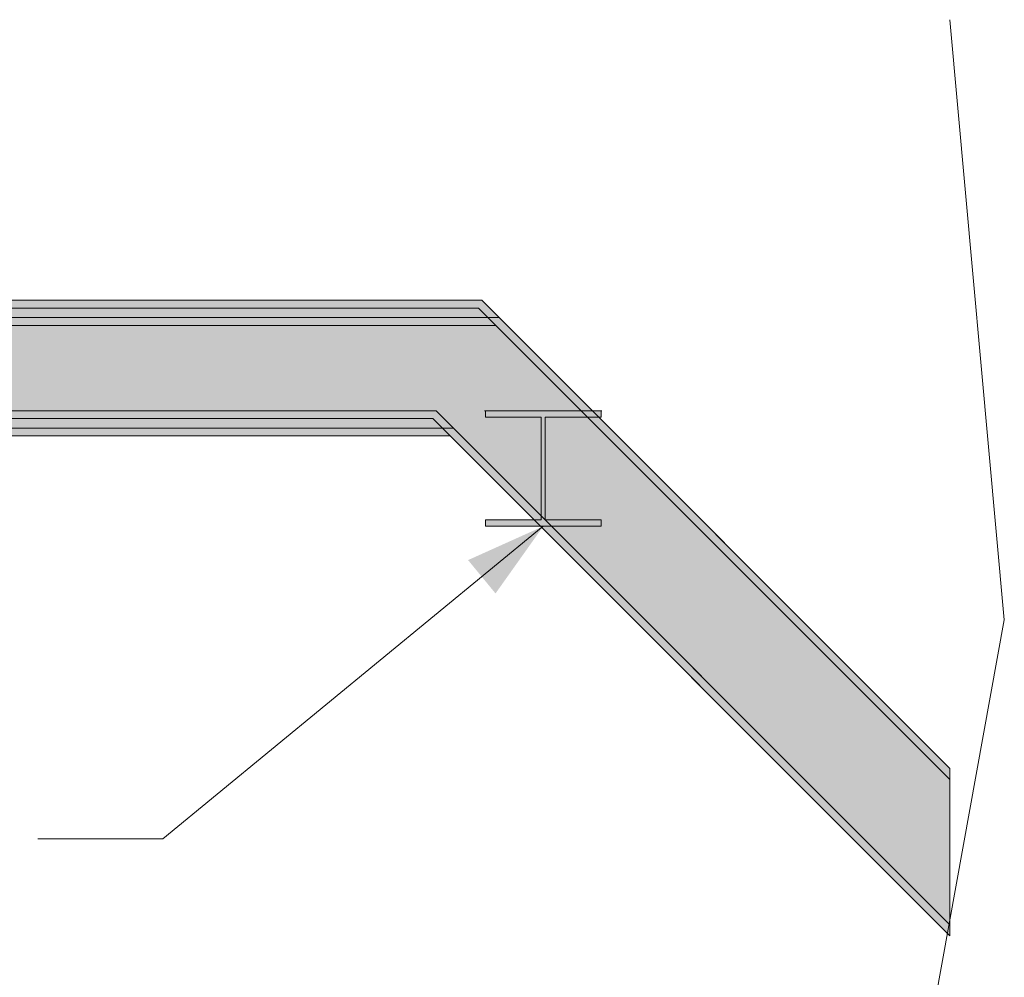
# Model space of a CAD drawing. Header units: millimetres. Extents: x 17 to 413, y 4 to 292.
# Tile 67 of 69: x 207 to 224, y 248 to 265. Entities that reach past the tile are written whole.
import ezdxf

# ---------------------------------------------------------------- set-up
doc = ezdxf.new("R2010")
doc.units = ezdxf.units.MM
for name, color, linetype in [('FILL-INK', 7, 'Continuous'), ('FILL-STEEL', 7, 'Continuous'), ('FILL-WHITE', 7, 'Continuous'), ('LINE-CORE', 7, 'Continuous'), ('LINE-INK', 7, 'Continuous')]:
    doc.layers.add(name, color=color, linetype=linetype)

msp = doc.modelspace()

# ---------------------------------------------------------------- hatches: boundary and pattern name
at = {"layer": 'FILL-INK', "true_color": 0x1a1a1f}
h = msp.add_hatch(color=256, dxfattribs=at)
h.dxf.hatch_style = 1
h.paths.add_polyline_path([(215.77, 255.643), (214.93, 254.461), (214.447, 255.048)])
at = {"layer": 'FILL-STEEL', "true_color": 0x0d2973}
h = msp.add_hatch(color=256, dxfattribs=at)
h.dxf.hatch_style = 1
h.paths.add_polyline_path([(214.752, 255.643), (214.752, 255.665), (214.752, 255.757), (215.55, 255.757), (215.736, 255.757), (215.736, 256.098), (215.736, 257.562), (214.938, 257.562), (214.752, 257.562), (214.752, 257.584), (214.752, 257.676), (216.404, 257.676), (216.789, 257.676), (216.789, 257.654), (216.789, 257.562), (215.991, 257.562), (215.805, 257.562), (215.805, 257.221), (215.805, 255.757), (216.603, 255.757), (216.789, 255.757), (216.789, 255.735), (216.789, 255.643), (215.137, 255.643)])
at = {"layer": 'FILL-WHITE', "true_color": 0xffffff}
h = msp.add_hatch(color=256, dxfattribs=at)
h.dxf.hatch_style = 1
h.paths.add_polyline_path([(187.13, 259.62), (214.689, 259.62), (214.689, 259.62), (222.926, 251.383), (222.926, 251.187), (214.632, 259.482), (187.13, 259.482), (187.13, 259.482)])
h = msp.add_hatch(color=256, dxfattribs=at)
h.dxf.hatch_style = 1
h.paths.add_polyline_path([(214.689, 259.62), (222.926, 251.383), (222.926, 251.187), (214.632, 259.482), (187.13, 259.482), (187.13, 259.62)])
h = msp.add_hatch(color=256, dxfattribs=at)
h.dxf.hatch_style = 1
h.paths.add_polyline_path([(187.13, 259.482), (214.632, 259.482), (214.632, 259.482), (214.632, 259.482), (214.632, 259.482), (214.632, 259.482), (214.632, 259.482), (222.926, 251.187), (222.926, 248.634), (213.884, 257.676), (187.13, 257.676)])
h = msp.add_hatch(color=256, dxfattribs=at)
h.dxf.hatch_style = 1
h.paths.add_polyline_path([(187.13, 259.482), (214.632, 259.482), (214.632, 259.482), (214.632, 259.482), (222.926, 251.187), (222.926, 248.634), (213.884, 257.676), (187.13, 257.676), (187.13, 259.482)])
h = msp.add_hatch(color=256, dxfattribs=at)
h.dxf.hatch_style = 1
h.paths.add_polyline_path([(189.51, 259.62), (214.689, 259.62), (214.689, 259.62), (222.926, 251.383), (222.926, 251.187), (214.632, 259.482), (189.51, 259.482)])
h = msp.add_hatch(color=256, dxfattribs=at)
h.dxf.hatch_style = 1
h.paths.add_polyline_path([(214.689, 259.62), (222.926, 251.383), (222.926, 251.187), (214.632, 259.482), (189.51, 259.482), (189.51, 259.62), (189.51, 259.62)])
h = msp.add_hatch(color=256, dxfattribs=at)
h.dxf.hatch_style = 1
h.paths.add_polyline_path([(189.51, 259.482), (214.632, 259.482), (214.632, 259.482), (222.926, 251.187), (222.926, 248.634), (213.884, 257.676), (189.51, 257.676)])
h = msp.add_hatch(color=256, dxfattribs=at)
h.dxf.hatch_style = 1
h.paths.add_polyline_path([(189.51, 259.482), (214.632, 259.482), (214.632, 259.482), (214.632, 259.482), (222.926, 251.187), (222.926, 248.634), (213.884, 257.676), (189.51, 257.676), (189.51, 259.482)])
h = msp.add_hatch(color=256, dxfattribs=at)
h.dxf.hatch_style = 1
h.paths.add_polyline_path([(189.51, 259.316), (214.993, 259.316), (214.993, 259.316), (222.926, 251.383), (222.926, 251.187), (214.936, 259.178), (189.51, 259.178), (189.51, 259.178)])
h = msp.add_hatch(color=256, dxfattribs=at)
h.dxf.hatch_style = 1
h.paths.add_polyline_path([(214.993, 259.316), (222.926, 251.383), (222.926, 251.187), (214.936, 259.178), (189.51, 259.178), (189.51, 259.316)])
h = msp.add_hatch(color=256, dxfattribs=at)
h.dxf.hatch_style = 1
h.paths.add_polyline_path([(189.51, 259.178), (214.936, 259.178), (214.936, 259.178), (214.936, 259.178), (214.936, 259.178), (214.936, 259.178), (222.926, 251.187), (222.926, 248.634), (214.188, 257.372), (189.51, 257.372), (189.51, 257.372)])
h = msp.add_hatch(color=256, dxfattribs=at)
h.dxf.hatch_style = 1
h.paths.add_polyline_path([(189.51, 259.178), (214.936, 259.178), (214.936, 259.178), (214.936, 259.178), (222.926, 251.187), (222.926, 248.634), (214.188, 257.372), (189.51, 257.372), (189.51, 259.178)])
h = msp.add_hatch(color=256, dxfattribs=at)
h.dxf.hatch_style = 1
h.paths.add_polyline_path([(187.13, 257.676), (213.884, 257.676), (222.926, 248.634), (222.926, 248.438), (213.826, 257.538), (187.13, 257.538)])
h = msp.add_hatch(color=256, dxfattribs=at)
h.dxf.hatch_style = 1
h.paths.add_polyline_path([(213.884, 257.676), (213.884, 257.676), (213.884, 257.676), (222.926, 248.634), (222.926, 248.438), (213.826, 257.538), (187.13, 257.538), (187.13, 257.676)])
h = msp.add_hatch(color=256, dxfattribs=at)
h.dxf.hatch_style = 1
h.paths.add_polyline_path([(189.51, 257.676), (213.884, 257.676), (213.884, 257.676), (213.884, 257.676), (213.884, 257.676), (213.884, 257.676), (222.926, 248.634), (222.926, 248.438), (213.826, 257.538), (189.51, 257.538)])
h = msp.add_hatch(color=256, dxfattribs=at)
h.dxf.hatch_style = 1
h.paths.add_polyline_path([(213.884, 257.676), (213.884, 257.676), (213.884, 257.676), (222.926, 248.634), (222.926, 248.438), (213.826, 257.538), (189.51, 257.538), (189.51, 257.676)])
h = msp.add_hatch(color=256, dxfattribs=at)
h.dxf.hatch_style = 1
h.paths.add_polyline_path([(214.739, 257.677), (214.739, 257.677), (214.748, 257.676), (214.752, 257.676), (216.789, 257.676), (216.789, 257.562), (215.805, 257.562), (215.805, 255.757), (216.789, 255.757), (216.789, 255.643), (214.752, 255.643), (214.752, 255.757), (215.736, 255.757), (215.736, 257.562), (214.752, 257.562), (214.752, 257.676), (214.739, 257.677)])
h = msp.add_hatch(color=256, dxfattribs=at)
h.dxf.hatch_style = 1
h.paths.add_polyline_path([(214.739, 257.677), (214.739, 257.677), (214.748, 257.676), (214.752, 257.676), (216.789, 257.676), (216.789, 257.562), (215.805, 257.562), (215.805, 255.757), (216.789, 255.757), (216.789, 255.643), (214.752, 255.643), (214.752, 255.757), (215.736, 255.757), (215.736, 257.562), (214.752, 257.562), (214.752, 257.676), (214.739, 257.677)])
h = msp.add_hatch(color=256, dxfattribs=at)
h.dxf.hatch_style = 1
h.paths.add_polyline_path([(214.752, 255.757), (215.736, 255.757), (215.736, 257.562), (214.752, 257.562), (214.752, 257.676), (216.789, 257.676), (216.789, 257.676), (216.789, 257.562), (215.805, 257.562), (215.805, 255.757), (216.789, 255.757), (216.789, 255.643), (214.752, 255.643)])
h = msp.add_hatch(color=256, dxfattribs=at)
h.dxf.hatch_style = 1
h.paths.add_polyline_path([(214.752, 255.757), (215.736, 255.757), (215.736, 257.562), (214.752, 257.562), (214.752, 257.676), (216.789, 257.676), (216.789, 257.676), (216.789, 257.562), (215.805, 257.562), (215.805, 255.757), (216.789, 255.757), (216.789, 255.643), (214.752, 255.643)])
h = msp.add_hatch(color=256, dxfattribs=at)
h.dxf.hatch_style = 1
h.paths.add_polyline_path([(214.752, 255.757), (215.736, 255.757), (215.736, 257.562), (214.752, 257.562), (214.752, 257.676), (216.789, 257.676), (216.789, 257.676), (216.789, 257.562), (215.805, 257.562), (215.805, 255.757), (216.789, 255.757), (216.789, 255.643), (214.752, 255.643)])
h = msp.add_hatch(color=256, dxfattribs=at)
h.dxf.hatch_style = 1
h.paths.add_polyline_path([(216.802, 257.677), (216.802, 257.677), (216.802, 257.677), (216.789, 257.676)])
h = msp.add_hatch(color=256, dxfattribs=at)
h.dxf.hatch_style = 1
h.paths.add_polyline_path([(216.802, 257.677), (216.802, 257.677), (216.802, 257.677), (216.789, 257.676)])
h = msp.add_hatch(color=256, dxfattribs=at)
h.dxf.hatch_style = 1
h.paths.add_polyline_path([(216.802, 257.677), (216.802, 257.677), (216.802, 257.677), (216.789, 257.676)])
h = msp.add_hatch(color=256, dxfattribs=at)
h.dxf.hatch_style = 1
h.paths.add_polyline_path([(189.51, 257.372), (214.188, 257.372), (214.188, 257.372), (214.188, 257.372), (214.188, 257.372), (222.926, 248.634), (222.926, 248.438), (214.13, 257.234), (189.51, 257.234), (189.51, 257.234)])
h = msp.add_hatch(color=256, dxfattribs=at)
h.dxf.hatch_style = 1
h.paths.add_polyline_path([(214.188, 257.372), (214.188, 257.372), (214.188, 257.372), (222.926, 248.634), (222.926, 248.438), (214.13, 257.234), (189.51, 257.234), (189.51, 257.372)])

# ---------------------------------------------------------------- linework, layer by layer
at = {"layer": 'LINE-CORE', "lineweight": 5}
for points in [[(187.13, 259.62), (214.689, 259.62), (214.689, 259.62), (222.926, 251.383), (222.926, 251.187), (214.632, 259.482), (187.13, 259.482), (187.13, 259.482)], [(214.689, 259.62), (222.926, 251.383), (222.926, 251.187), (214.632, 259.482), (187.13, 259.482), (187.13, 259.62)], [(187.13, 259.482), (214.632, 259.482), (214.632, 259.482), (214.632, 259.482), (214.632, 259.482), (214.632, 259.482), (214.632, 259.482), (222.926, 251.187), (222.926, 248.634), (213.884, 257.676), (187.13, 257.676)], [(187.13, 259.482), (214.632, 259.482), (214.632, 259.482), (214.632, 259.482), (222.926, 251.187), (222.926, 248.634), (213.884, 257.676), (187.13, 257.676), (187.13, 259.482)], [(189.51, 259.62), (214.689, 259.62), (214.689, 259.62), (222.926, 251.383), (222.926, 251.187), (214.632, 259.482), (189.51, 259.482)], [(214.689, 259.62), (222.926, 251.383), (222.926, 251.187), (214.632, 259.482), (189.51, 259.482), (189.51, 259.62), (189.51, 259.62)], [(189.51, 259.482), (214.632, 259.482), (214.632, 259.482), (222.926, 251.187), (222.926, 248.634), (213.884, 257.676), (189.51, 257.676)], [(189.51, 259.482), (214.632, 259.482), (214.632, 259.482), (214.632, 259.482), (222.926, 251.187), (222.926, 248.634), (213.884, 257.676), (189.51, 257.676), (189.51, 259.482)], [(189.51, 259.316), (214.993, 259.316), (214.993, 259.316), (222.926, 251.383), (222.926, 251.187), (214.936, 259.178), (189.51, 259.178), (189.51, 259.178)], [(214.993, 259.316), (222.926, 251.383), (222.926, 251.187), (214.936, 259.178), (189.51, 259.178), (189.51, 259.316)], [(189.51, 259.178), (214.936, 259.178), (214.936, 259.178), (214.936, 259.178), (214.936, 259.178), (214.936, 259.178), (222.926, 251.187), (222.926, 248.634), (214.188, 257.372), (189.51, 257.372), (189.51, 257.372)], [(189.51, 259.178), (214.936, 259.178), (214.936, 259.178), (214.936, 259.178), (222.926, 251.187), (222.926, 248.634), (214.188, 257.372), (189.51, 257.372), (189.51, 259.178)], [(187.13, 257.676), (213.884, 257.676), (222.926, 248.634), (222.926, 248.438), (213.826, 257.538), (187.13, 257.538)], [(213.884, 257.676), (213.884, 257.676), (213.884, 257.676), (222.926, 248.634), (222.926, 248.438), (213.826, 257.538), (187.13, 257.538), (187.13, 257.676)], [(189.51, 257.676), (213.884, 257.676), (213.884, 257.676), (213.884, 257.676), (213.884, 257.676), (213.884, 257.676), (222.926, 248.634), (222.926, 248.438), (213.826, 257.538), (189.51, 257.538)], [(213.884, 257.676), (213.884, 257.676), (213.884, 257.676), (222.926, 248.634), (222.926, 248.438), (213.826, 257.538), (189.51, 257.538), (189.51, 257.676)], [(214.739, 257.677), (214.739, 257.677), (214.748, 257.676), (214.752, 257.676), (216.789, 257.676), (216.789, 257.562), (215.805, 257.562), (215.805, 255.757), (216.789, 255.757), (216.789, 255.643), (214.752, 255.643), (214.752, 255.757), (215.736, 255.757), (215.736, 257.562), (214.752, 257.562), (214.752, 257.676), (214.739, 257.677)], [(214.739, 257.677), (214.739, 257.677), (214.748, 257.676), (214.752, 257.676), (216.789, 257.676), (216.789, 257.562), (215.805, 257.562), (215.805, 255.757), (216.789, 255.757), (216.789, 255.643), (214.752, 255.643), (214.752, 255.757), (215.736, 255.757), (215.736, 257.562), (214.752, 257.562), (214.752, 257.676), (214.739, 257.677)], [(214.752, 255.757), (215.736, 255.757), (215.736, 257.562), (214.752, 257.562), (214.752, 257.676), (216.789, 257.676), (216.789, 257.676), (216.789, 257.562), (215.805, 257.562), (215.805, 255.757), (216.789, 255.757), (216.789, 255.643), (214.752, 255.643)], [(214.752, 255.757), (215.736, 255.757), (215.736, 257.562), (214.752, 257.562), (214.752, 257.676), (216.789, 257.676), (216.789, 257.676), (216.789, 257.562), (215.805, 257.562), (215.805, 255.757), (216.789, 255.757), (216.789, 255.643), (214.752, 255.643)], [(214.752, 255.757), (215.736, 255.757), (215.736, 257.562), (214.752, 257.562), (214.752, 257.676), (216.789, 257.676), (216.789, 257.676), (216.789, 257.562), (215.805, 257.562), (215.805, 255.757), (216.789, 255.757), (216.789, 255.643), (214.752, 255.643)], [(216.802, 257.677), (216.802, 257.677), (216.802, 257.677), (216.789, 257.676)], [(216.802, 257.677), (216.802, 257.677), (216.802, 257.677), (216.789, 257.676)], [(216.802, 257.677), (216.802, 257.677), (216.802, 257.677), (216.789, 257.676)], [(189.51, 257.372), (214.188, 257.372), (214.188, 257.372), (214.188, 257.372), (214.188, 257.372), (222.926, 248.634), (222.926, 248.438), (214.13, 257.234), (189.51, 257.234), (189.51, 257.234)], [(214.188, 257.372), (214.188, 257.372), (214.188, 257.372), (222.926, 248.634), (222.926, 248.438), (214.13, 257.234), (189.51, 257.234), (189.51, 257.372)]]:
    msp.add_lwpolyline(points, close=True, dxfattribs=at)
at = {"layer": 'LINE-INK', "lineweight": 5}
for p, q in [((223.886, 253.998), (222.926, 264.555)), ((215.77, 255.643), (209.074, 250.143)), ((221.966, 243.442), (223.886, 253.998)), ((209.074, 250.143), (206.874, 250.143))]:
    msp.add_line(p, q, dxfattribs=at)
msp.add_lwpolyline([(214.752, 255.643), (214.752, 255.665), (214.752, 255.757), (215.55, 255.757), (215.736, 255.757), (215.736, 256.098), (215.736, 257.562), (214.938, 257.562), (214.752, 257.562), (214.752, 257.584), (214.752, 257.676), (216.404, 257.676), (216.789, 257.676), (216.789, 257.654), (216.789, 257.562), (215.991, 257.562), (215.805, 257.562), (215.805, 257.221), (215.805, 255.757), (216.603, 255.757), (216.789, 255.757), (216.789, 255.735), (216.789, 255.643), (215.137, 255.643)], close=True, dxfattribs=at)

doc.saveas('drawing.dxf')
